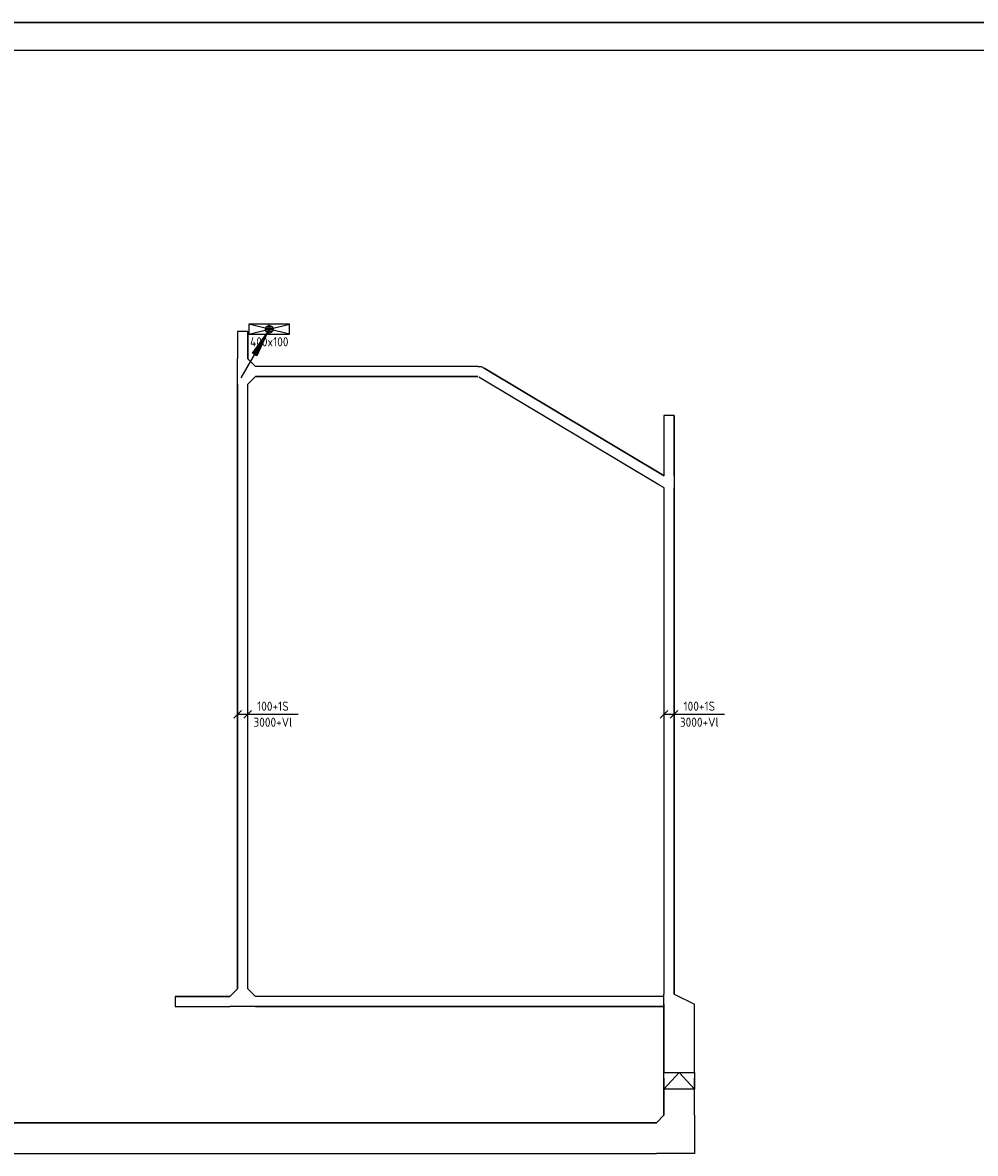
# Model space of a CAD drawing. Header units: millimetres. Extents: x 85770 to 139927, y 137714 to 175725.
# Tile 6 of 12: x 96780 to 106154, y 162168 to 173285. Entities that reach past the tile are written whole.
import ezdxf
from ezdxf.enums import TextEntityAlignment as Align

# ---------------------------------------------------------------- set-up
doc = ezdxf.new("R2010")
doc.units = ezdxf.units.MM
doc.header["$LTSCALE"] = 50
doc.linetypes.add('B-SL0', pattern=[100000000.0, 0, -100000000.0])
doc.layers.get('0').update_dxf_attribs({"linetype": 'CONTINUOUS'})
for name, color, linetype in [('EB61301-_ATTRIB', 2, 'CONTINUOUS'), ('EL61301-_KABELGOOT', 3, 'CONTINUOUS'), ('EM61321-_BEMATING', 1, 'CONTINUOUS')]:
    doc.layers.add(name, color=color, linetype=linetype)
doc.styles.add('NORATT', font='isocp.shx')
doc.styles.add('NORDIM', font='isocp.shx')
doc.styles.get("Standard").update_dxf_attribs({"font": 'SIMPLEX'})

# ---------------------------------------------------------------- blocks, each defined once
blk = doc.blocks.new('KG2CC9')
at = {"color": 0, "linetype": 'B-SL0'}
for p, q in [((17, 60), (-45, -43)), ((17, -60), (17, 60))]:
    blk.add_line(p, q, dxfattribs=at)
at = {"color": 0, "linetype": 'ByBlock'}
for points in [[(17, 60), (17, 60), (17, 60), (17, 60)], [(17, -60), (-17, -60), (-17, -60), (-45, -43)]]:
    blk.add_lwpolyline(points, dxfattribs=at)
at = {"color": 0, "flags": 3}
blk.add_attdef('HULPSTUK', (0, 0, 2700), '', height=1, rotation=180, dxfattribs=at)
blk = doc.blocks.new('EH100005')
at = {"color": 0}
blk.add_lwpolyline([(-1, -0.5), (0, -0.5), (0, 0.5), (-1, 0.5)], dxfattribs=at)
at = {"color": 0, "style": 'NORATT', "flags": 9}
blk.add_attdef('HULPSTUK', text='', height=0.5, dxfattribs=at).set_placement((0, 0), align=Align.MIDDLE)
blk = doc.blocks.new('EH100000')
at = {"color": 0, "linetype": 'ByBlock'}
for p, q in [((1, 0.5), (0, 0.5)), ((1, 0.5, 1), (0, 0.5, 1)), ((0, -0.5, 1), (1, -0.5, 1)), ((1, -0.5), (0, -0.5))]:
    blk.add_line(p, q, dxfattribs=at)
at = {"color": 0, "linetype": 'ByBlock', "invisible_edges": 15}
for points in [[(1, -0.5), (0, -0.5), (0, 0.5), (1, 0.5)], [(0, 0.5), (1, 0.5), (1, 0.5, 1), (0, 0.5, 1)], [(0, -0.5, 1), (1, -0.5, 1), (1, -0.5), (0, -0.5)]]:
    blk.add_3dface(points, dxfattribs=at)
at = {"color": 0, "style": 'NORATT'}
for tag, flags in [('M_CODE', 8), ('MERK', 9)]:
    blk.add_attdef(tag, text='', height=1.8, rotation=180, dxfattribs=dict(at, flags=flags)).set_placement((0.5, 0), align=Align.MIDDLE_CENTER)
for tag, flags in [('FUNCTIE', 8), ('SCHOT', 9)]:
    blk.add_attdef(tag, text='', height=1.8, dxfattribs=dict(at, flags=flags)).set_placement((0.5, 0), align=Align.MIDDLE_CENTER)
blk = doc.blocks.new('EH112-300-300-000-000-060-C075')
at = {"color": 0, "linetype": 'ByBlock'}
for points in [[(-150, -225), (-150, 150), (-150, 150), (225, 150)], [(225, -150), (225, -150), (150, -225), (150, -225)]]:
    blk.add_lwpolyline(points, dxfattribs=at)
at = {"invisible_edges": 15}
for points in [[(150, -225), (-150, -225), (-150, 150), (150, -225)], [(-150, 150), (150, -225), (225, -150), (-150, 150)], [(225, -150), (-150, 150), (225, 150), (225, -150)]]:
    blk.add_3dface(points, dxfattribs=at)
at = {"color": 0, "style": 'NORATT', "flags": 1}
for tag in ['HULPSTUK', 'MERK']:
    blk.add_attdef(tag, (0, 0, 2580), '', height=1, rotation=180, dxfattribs=at)
blk = doc.blocks.new('EH100001')
at = {"linetype": 'ByBlock'}
for p, q in [((1, 0.5, 1), (0, 0.5, 1)), ((0, -0.5, 1), (1, -0.5, 1))]:
    blk.add_line(p, q, dxfattribs=at)
blk.add_lwpolyline([(0, -0.5), (1, 0), (0, 0.5)], dxfattribs=at)
blk.add_lwpolyline([(1, -0.5), (0, -0.5), (0, 0.5), (1, 0.5)], close=True, dxfattribs=at)
at = {"linetype": 'ByBlock', "invisible_edges": 15}
for points in [[(1, -0.5), (0, -0.5), (0, 0.5), (1, 0.5)], [(0, 0.5), (1, 0.5), (1, 0.5, 1), (0, 0.5, 1)], [(0, -0.5, 1), (1, -0.5, 1), (1, -0.5), (0, -0.5)]]:
    blk.add_3dface(points, dxfattribs=at)
at = {"color": 7, "style": 'NORATT', "flags": 9}
blk.add_attdef('HULPSTUK', text='', height=1.8, dxfattribs=at).set_placement((0.5, 0), align=Align.MIDDLE_CENTER)
at = {"style": 'NORATT'}
for tag, flags in [('FUNCTIE', 8), ('M_CODE', 8), ('SCHOT', 9)]:
    blk.add_attdef(tag, text='', height=1.8, dxfattribs=dict(at, flags=flags)).set_placement((0.5, 0), align=Align.MIDDLE_CENTER)
blk = doc.blocks.new('EH113-100-100-100-000-060-C075')
at = {"color": 0, "linetype": 'ByBlock'}
for points in [[(-125, 50), (0, 50), (0, 50), (125, 50)], [(-50, -125), (-50, -125), (-125, -50), (-125, -50)], [(125, -50), (125, -50), (50, -125), (50, -125)]]:
    blk.add_lwpolyline(points, dxfattribs=at)
at = {"invisible_edges": 15}
for points in [[(-125, 50), (-125, -50), (-125, -50), (0, 50)], [(-125, -50), (0, 50), (0, 50), (-50, -125)], [(50, -125), (-50, -125), (0, 50), (125, -50)], [(0, 50), (125, -50), (125, -50), (125, 50)], [(-50, -125), (50, -125), (50, -125), (-50, -125)]]:
    blk.add_3dface(points, dxfattribs=at)
at = {"color": 0, "style": 'NORATT', "flags": 1}
for tag in ['HULPSTUK', 'MERK']:
    blk.add_attdef(tag, (0, 0, 3000), '', height=1, rotation=180, dxfattribs=at)
blk = doc.blocks.new('EH113-100-100-100-000-060-C075-2')
at = {"color": 0, "linetype": 'ByBlock'}
for points in [[(28, 50), (28, 50), (28, 50), (88, 50)], [(2, -101), (-43, -26), (-43, -26), (-57, -1)], [(88, -50), (88, -50), (88, -50), (88, -50)]]:
    blk.add_lwpolyline(points, dxfattribs=at)
at = {"invisible_edges": 15}
for points in [[(-43, -26), (28, 50), (28, 50), (-57, -1)], [(28, 50), (88, -50), (-43, -26), (28, 50)], [(88, -50), (88, 50), (28, 50), (88, -50)], [(2, -101), (88, -50), (88, -50), (-43, -26)], [(88, -50), (-43, -26), (-43, -26), (88, -50)]]:
    blk.add_3dface(points, dxfattribs=at)
at = {"color": 0, "style": 'NORATT', "flags": 1}
for tag in ['HULPSTUK', 'MERK']:
    blk.add_attdef(tag, (0, 0, 3000), '', height=1, rotation=210.9294, dxfattribs=at)
blk = doc.blocks.new('EH112-100-300-000-000-060-C075-1')
at = {"color": 0, "linetype": 'ByBlock'}
for points in [[(-50, 50), (-50, 50), (50, 50), (50, 50)], [(50, -50), (50, -50), (-50, -250), (-50, -250)]]:
    blk.add_lwpolyline(points, dxfattribs=at)
at = {"invisible_edges": 15}
for points in [[(50, -50), (50, 50), (-50, 50), (-50, -250)], [(-50, 50), (-50, -250), (-50, -250), (-50, 50)], [(50, 50), (50, -50), (50, -50), (50, 50)]]:
    blk.add_3dface(points, dxfattribs=at)
at = {"color": 0, "style": 'NORATT', "flags": 1}
for tag in ['HULPSTUK', 'MERK']:
    blk.add_attdef(tag, (0, 0, 3000), '', height=1, rotation=270, dxfattribs=at)
blk = doc.blocks.new('*U129')
for p, q in [((-87.5, -37.5), (-12.5, 37.5)), ((-50, 0), (50, 0)), ((12.5, -37.5), (87.5, 37.5)), ((50, 0), (50, 0)), ((50, 0), (545, 0))]:
    blk.add_line(p, q)
at = {"color": 1, "style": 'NORDIM'}
for s, p in [('100+1S', (297.5, 78.75)), ('3000+Vl', (297.5, -78.75))]:
    blk.add_text(s, height=90, dxfattribs=at).set_placement(p, align=Align.MIDDLE)
blk = doc.blocks.new('EH100002')
at = {"color": 0}
for p, q in [((0.5, 0.5, 1), (-0.5, -0.5, 1)), ((-0.5, 0.5, 1), (0.5, -0.5, 1))]:
    blk.add_line(p, q, dxfattribs=at)
blk.add_lwpolyline([(-0.5, -0.5), (0.5, -0.5), (0.5, 0.5), (-0.5, 0.5)], close=True, dxfattribs=at)
at = {"color": 0, "style": 'NORATT'}
for tag, flags, p in [('HULPSTUK', 9, (0, 0)), ('FUNCTIE', 9, (0, -0.08, 1)), ('SCHOT', 9, (0, -0.04, 1)), ('CODE', 8, (0, -2, 1))]:
    blk.add_attdef(tag, text='', height=0.01, dxfattribs=dict(at, flags=flags)).set_placement(p, align=Align.MIDDLE_CENTER)
blk = doc.blocks.new('ES111251')
at = {"color": 0}
for p, q in [((0.73, 0.15), (-0.73, 0.15)), ((0.6, 0.45), (-0.6, 0.45)), ((-5.5, -9.53), (-0.38, -0.65)), ((0.73, -0.15), (-0.73, -0.15)), ((0.6, -0.45), (-0.6, -0.45))]:
    blk.add_line(p, q, dxfattribs=at)
for points in [[(-3.31, -4.73), (-0.38, -0.65), (-2.44, -5.23)], [(-2.66, -5.1), (-1.25, -2.17), (-3.09, -4.85)]]:
    blk.add_lwpolyline(points, close=True, dxfattribs=at)
blk.add_circle((0, 0), 0.75, dxfattribs=at)

msp = doc.modelspace()

# ---------------------------------------------------------------- block references
at = {"layer": 'EL61301-_KABELGOOT', "zscale": 60}
for name, p, xscale, yscale, rotation in [('EH100000', (107906, 173150, 2700), 16492.37898409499, 270, 180), ('EH100005', (98945, 170250, 3000), 60, 100, 90), ('EH100000', (98945, 169981, 3000), 268.6656051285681, 100, 90.00000000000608), ('EH100000', (103065, 168786, 3000), 2062.483776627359, 100, 149.07064969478), ('EH100000', (98945, 169731, 3000), 5944.091334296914, 100, 270), ('EH100000', (103140, 168829, 3000), 593.3918223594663, 100, 90.00000000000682), ('EH100005', (103140, 169422, 3000), 60, 100, 90.00000000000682), ('EH100000', (103140, 163735, 3000), 4977.132744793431, 100, 89.99999999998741), ('EH100005', (98281, 163662, 3000), 60, 100, 180), ('EH100000', (98820, 163662, 3000), 539.2486389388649, 100, 180), ('EH100000', (103240, 163635, 3000), 669.9902149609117, 300, 270), ('EH100000', (103240, 162801, 2580), 257.4320698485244, 300, 270), ('EH100000', (103015, 162318, 2580), 6538.986122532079, 300, 180)]:
    msp.add_blockref(name, p, dxfattribs=dict(at, xscale=xscale, yscale=yscale, rotation=rotation))
at = {"layer": 'EL61301-_KABELGOOT'}
ref = msp.add_blockref('EH100002', (99207, 170271, 60), dxfattribs=dict(at, xscale=400, yscale=100, zscale=90, rotation=180))
ref.add_attrib('CODE', '400x100', dxfattribs={"layer": 'EB61301-_ATTRIB', "color": 1, "height": 90, "style": 'NORATT', "flags": 8}).set_placement((99207, 170147, 60), align=Align.MIDDLE_CENTER)
for name, p, xscale, yscale, zscale in [('EH100005', (99207, 170271, 60), 90, 100, 90), ('ES111251', (99207, 170271, 60), 50, 50, 50), ('ES111251', (99207, 170271, 60), 50, 50, 50), ('EH100000', (99070, 169856, 3000), 2189.436561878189, 100, 60), ('EH100000', (99070, 163662, 3000), 4014.628163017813, 100, 60)]:
    msp.add_blockref(name, p, dxfattribs=dict(at, xscale=xscale, yscale=yscale, zscale=zscale))
for name, p, rotation in [('EH113-100-100-100-000-060-C075', (98945, 169856, 3000), 90.00000000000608), ('KG2CC9', (101276, 169846, 2700), 180), ('EH113-100-100-100-000-060-C075-2', (103140, 168740, 3000), 149.07064969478), ('EH113-100-100-100-000-060-C075', (98945, 163662, 3000), 180), ('EH112-100-300-000-000-060-C075-1', (103140, 163685, 6000), 89.99999999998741), ('EH112-300-300-000-000-060-C075', (103240, 162318, 2580), 180)]:
    msp.add_blockref(name, p, dxfattribs=dict(at, rotation=rotation))
at = {"layer": 'EL61301-_KABELGOOT', "extrusion": (0, -0.931397, 0.364004), "xscale": 450.9353318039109, "yscale": 300, "zscale": 60, "rotation": 90}
msp.add_blockref('EH100001', (103240, 61663, -150693), dxfattribs=at)
at = {"layer": 'EM61321-_BEMATING'}
for p in [(98945, 166486, 3000), (103140, 166486, 3000)]:
    msp.add_blockref('*U129', p, dxfattribs=at)

doc.saveas('drawing.dxf')
